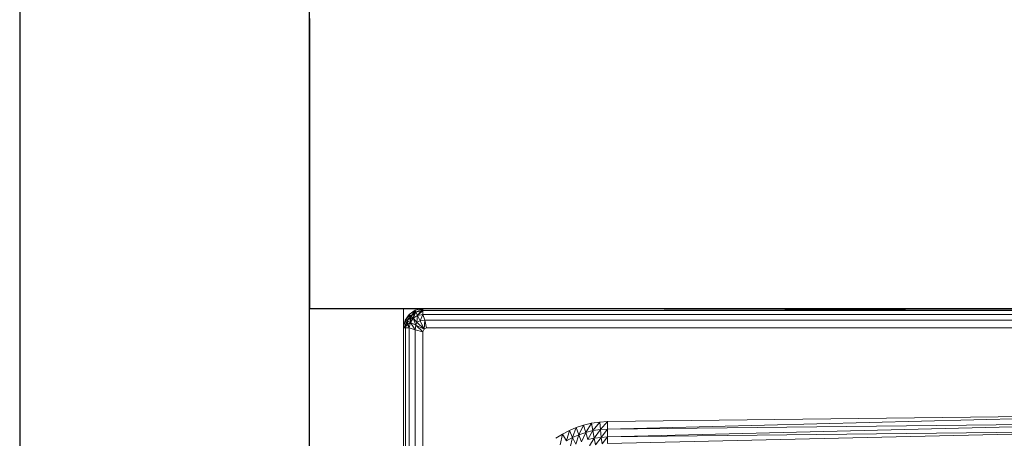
# Model space of a CAD drawing. Header units: metres. Extents: x 391.1 to 427.5, y 12.7 to 28.4.
# Tile 164 of 240: x 407.943 to 408.453, y 24.084 to 24.3. Entities that reach past the tile are written whole.
import ezdxf

# ---------------------------------------------------------------- set-up
doc = ezdxf.new("R2010")
doc.units = ezdxf.units.M
for name, color, linetype, lineweight in [('02_MOBILIARIO', 7, 'Continuous', 18), ('A-WALL-____-MCUT', 7, 'Continuous', 25), ('A-WALL-____-OTLN', 7, 'Continuous', 25)]:
    doc.layers.add(name, color=color, linetype=linetype, lineweight=lineweight)

# ---------------------------------------------------------------- blocks, each defined once
blk = doc.blocks.new('Family - Evans P-1-153476-01_ENLLUMENAT_PS1')
at = {"layer": 'A-WALL-____-MCUT', "color": 253, "true_color": 0xaaaaaa}
for p, q in [((6.06326, 0.15), (0, 0.15)), ((6.06326, 0), (6.06326, 0.15))]:
    blk.add_line(p, q, dxfattribs=at)
at = {"layer": 'A-WALL-____-OTLN', "color": 253, "true_color": 0xaaaaaa}
for p, q in [((6.06326, 0.15), (0, 0.15)), ((6.06326, 0), (6.06326, 0.15))]:
    blk.add_line(p, q, dxfattribs=at)
blk = doc.blocks.new('Family - Evans P-1-153493-01_ENLLUMENAT_PS1')
at = {"layer": 'A-WALL-____-MCUT', "color": 253, "true_color": 0xaaaaaa}
for p, q in [((10.56012, 0.15), (0, 0.15)), ((0, 0), (10.56012, 0))]:
    blk.add_line(p, q, dxfattribs=at)
at = {"layer": 'A-WALL-____-OTLN', "color": 253, "true_color": 0xaaaaaa}
for p, q in [((10.56012, 0.15), (0, 0.15)), ((0, 0), (10.56012, 0))]:
    blk.add_line(p, q, dxfattribs=at)
at = {"layer": 'A-WALL-____-OTLN', "color": 253, "lineweight": 18, "true_color": 0xaaaaaa}
blk.add_line((0, 0), (10.56012, 0), dxfattribs=at)
blk = doc.blocks.new('Family - Plats de dutxa PS-1-153501-01_ENLLUMENAT_PS1')
at = {"layer": '02_MOBILIARIO', "color": 253, "true_color": 0xaaaaaa}
for p, q in [((0.81, 0.8), (0.01, 0.8)), ((0.01, 0.8), (0.01, 0)), ((0.01, 0.8), (0.01, 0)), ((0.81, 0.8), (0.01, 0.8)), ((0.01599, 0.79915), (0.02, 0.8)), ((0.02, 0.8), (0.01599, 0.79915)), ((0.01599, 0.79915), (0.02, 0.8)), ((0.01599, 0.79915), (0.02, 0.8)), ((0.02, 0.8), (0.01599, 0.79915)), ((0.01602, 0.79917), (0.02, 0.8)), ((0.01602, 0.79917), (0.02, 0.8)), ((0.02, 0.8), (0.01602, 0.79917)), ((0.01602, 0.79917), (0.02, 0.8)), ((0.02, 0.8), (0.01638, 0.79804)), ((0.01638, 0.79804), (0.02, 0.8)), ((0.01724, 0.79635), (0.02, 0.8)), ((0.01726, 0.79636), (0.02, 0.8)), ((0.02, 0.8), (0.01726, 0.79636)), ((0.02, 0.8), (0.51, 0.8)), ((0.02, 0.797), (0.02, 0.8)), ((0.02, 0.8), (0.51, 0.8)), ((0.02, 0.8), (0.02, 0.797)), ((0.02, 0.8), (0.02, 0.799)), ((0.41, 0.8), (0.02, 0.8)), ((0.02, 0.8), (0.02, 0.797)), ((0.41, 0.799), (0.02, 0.8)), ((0.02, 0.799), (0.02, 0.8)), ((0.41, 0.8), (0.02, 0.8)), ((0.02, 0.8), (0.41, 0.799)), ((0.02, 0.8), (0.41, 0.8)), ((0.41, 0.8), (0.02, 0.8)), ((0.01083, 0.79398), (0.013, 0.797)), ((0.01083, 0.79398), (0.013, 0.797)), ((0.013, 0.797), (0.01083, 0.79398)), ((0.01083, 0.79398), (0.015, 0.795)), ((0.015, 0.795), (0.01083, 0.79398)), ((0.01085, 0.79401), (0.013, 0.797)), ((0.013, 0.797), (0.01085, 0.79401)), ((0.01085, 0.79401), (0.013, 0.797)), ((0.01085, 0.79401), (0.013, 0.797)), ((0.013, 0.797), (0.01085, 0.79401)), ((0.01196, 0.79362), (0.013, 0.797)), ((0.013, 0.797), (0.01196, 0.79362)), ((0.01196, 0.79362), (0.014, 0.796)), ((0.014, 0.796), (0.01196, 0.79362)), ((0.013, 0.797), (0.01602, 0.79917)), ((0.01602, 0.79917), (0.013, 0.797)), ((0.013, 0.797), (0.01602, 0.79917)), ((0.01602, 0.79917), (0.013, 0.797)), ((0.013, 0.797), (0.01602, 0.79917)), ((0.013, 0.797), (0.01599, 0.79915)), ((0.013, 0.797), (0.01599, 0.79915)), ((0.01599, 0.79915), (0.013, 0.797)), ((0.013, 0.797), (0.015, 0.795)), ((0.01364, 0.79276), (0.013, 0.797)), ((0.015, 0.795), (0.013, 0.797)), ((0.013, 0.797), (0.015, 0.795)), ((0.014, 0.796), (0.013, 0.797)), ((0.014, 0.796), (0.013, 0.797)), ((0.01364, 0.79276), (0.014, 0.796)), ((0.014, 0.796), (0.01364, 0.79276)), ((0.015, 0.795), (0.01364, 0.79276)), ((0.015, 0.795), (0.01364, 0.79274)), ((0.015, 0.795), (0.01364, 0.79276)), ((0.01364, 0.79276), (0.015, 0.795)), ((0.01599, 0.79915), (0.014, 0.796)), ((0.014, 0.796), (0.01599, 0.79915)), ((0.014, 0.796), (0.01638, 0.79804)), ((0.01638, 0.79804), (0.014, 0.796)), ((0.015, 0.795), (0.014, 0.796)), ((0.015, 0.795), (0.014, 0.796)), ((0.015, 0.795), (0.01602, 0.79917)), ((0.015, 0.795), (0.01602, 0.79917)), ((0.01602, 0.79917), (0.015, 0.795)), ((0.01638, 0.79804), (0.015, 0.795)), ((0.015, 0.795), (0.01638, 0.79804)), ((0.01726, 0.79636), (0.015, 0.795)), ((0.01724, 0.79635), (0.015, 0.795)), ((0.01724, 0.79635), (0.015, 0.795)), ((0.015, 0.795), (0.01724, 0.79635)), ((0.01637, 0.79132), (0.015, 0.795)), ((0.017, 0.793), (0.015, 0.795)), ((0.015, 0.795), (0.01637, 0.79132)), ((0.017, 0.793), (0.015, 0.795)), ((0.01602, 0.79917), (0.01599, 0.79915)), ((0.01602, 0.79917), (0.01599, 0.79915)), ((0.01599, 0.79915), (0.01602, 0.79917)), ((0.01599, 0.79915), (0.01638, 0.79804)), ((0.01638, 0.79804), (0.01599, 0.79915)), ((0.01724, 0.79635), (0.01602, 0.79917)), ((0.01726, 0.79636), (0.01602, 0.79917)), ((0.01602, 0.79917), (0.01726, 0.79636)), ((0.01638, 0.79804), (0.02, 0.799)), ((0.02, 0.799), (0.01638, 0.79804)), ((0.01638, 0.79804), (0.01724, 0.79635)), ((0.01724, 0.79635), (0.01638, 0.79804)), ((0.01724, 0.79635), (0.017, 0.793)), ((0.017, 0.793), (0.01724, 0.79635)), ((0.02, 0.799), (0.01724, 0.79635)), ((0.01724, 0.79635), (0.02, 0.799)), ((0.02, 0.797), (0.01724, 0.79635)), ((0.02, 0.797), (0.01724, 0.79635)), ((0.01724, 0.79635), (0.02, 0.797)), ((0.01724, 0.79635), (0.01868, 0.79362)), ((0.01868, 0.79362), (0.01724, 0.79635)), ((0.02, 0.797), (0.01726, 0.79636)), ((0.02, 0.797), (0.01868, 0.79362)), ((0.01868, 0.79362), (0.02, 0.797)), ((0.02, 0.799), (0.02, 0.797)), ((0.41, 0.799), (0.02, 0.799)), ((0.41, 0.799), (0.02, 0.799)), ((0.02, 0.797), (0.02, 0.799)), ((0.51, 0.797), (0.02, 0.797)), ((0.02, 0.797), (0.021, 0.794)), ((0.41, 0.797), (0.02, 0.797)), ((0.41, 0.797), (0.02, 0.797)), ((0.41, 0.797), (0.02, 0.797)), ((0.02, 0.797), (0.021, 0.794)), ((0.01, 0.79), (0.01085, 0.79401)), ((0.01, 0.79), (0.01085, 0.79401)), ((0.01085, 0.79401), (0.01, 0.79)), ((0.01, 0.79), (0.01085, 0.79401)), ((0.01, 0.79), (0.01083, 0.79398)), ((0.01083, 0.79398), (0.01, 0.79)), ((0.01083, 0.79398), (0.01, 0.79)), ((0.01, 0.79), (0.01083, 0.79398)), ((0.01, 0.79), (0.01083, 0.79398)), ((0.01, 0.79), (0.01364, 0.79274)), ((0.01364, 0.79274), (0.01, 0.79)), ((0.01, 0.5), (0.01, 0.79)), ((0.01, 0.79), (0.01, 0.5)), ((0.01, 0.5), (0.01, 0.79)), ((0.01, 0.79), (0.013, 0.79)), ((0.013, 0.79), (0.01, 0.79)), ((0.01, 0.79), (0.011, 0.79)), ((0.01, 0.79), (0.013, 0.79)), ((0.01, 0.79), (0.01, 0.4)), ((0.01, 0.4), (0.01, 0.79)), ((0.01, 0.79), (0.01, 0.4)), ((0.01, 0.4), (0.01, 0.79)), ((0.011, 0.79), (0.01, 0.79)), ((0.01085, 0.79401), (0.01083, 0.79398)), ((0.01083, 0.79398), (0.01085, 0.79401)), ((0.01085, 0.79401), (0.01083, 0.79398)), ((0.01083, 0.79398), (0.01364, 0.79276)), ((0.013, 0.79), (0.01083, 0.79398)), ((0.01083, 0.79398), (0.01364, 0.79274)), ((0.01364, 0.79274), (0.01083, 0.79398)), ((0.01085, 0.79401), (0.01196, 0.79362)), ((0.011, 0.79), (0.01085, 0.79401)), ((0.01196, 0.79362), (0.01085, 0.79401)), ((0.01085, 0.79401), (0.011, 0.79)), ((0.011, 0.79), (0.01196, 0.79362)), ((0.01196, 0.79362), (0.011, 0.79)), ((0.011, 0.79), (0.013, 0.79)), ((0.011, 0.79), (0.011, 0.4)), ((0.011, 0.4), (0.011, 0.79)), ((0.013, 0.79), (0.011, 0.79)), ((0.01196, 0.79362), (0.01364, 0.79276)), ((0.013, 0.79), (0.01196, 0.79362)), ((0.01364, 0.79276), (0.01196, 0.79362)), ((0.01196, 0.79362), (0.013, 0.79)), ((0.01364, 0.79276), (0.013, 0.79)), ((0.01364, 0.79276), (0.013, 0.79)), ((0.013, 0.79), (0.01364, 0.79276)), ((0.01364, 0.79274), (0.013, 0.79)), ((0.013, 0.79), (0.013, 0.01)), ((0.013, 0.79), (0.016, 0.789)), ((0.013, 0.4), (0.013, 0.79)), ((0.013, 0.79), (0.013, 0.4)), ((0.013, 0.4), (0.013, 0.79)), ((0.016, 0.789), (0.013, 0.79)), ((0.01364, 0.79276), (0.01637, 0.79132)), ((0.016, 0.789), (0.01364, 0.79276)), ((0.01637, 0.79132), (0.01364, 0.79276)), ((0.01364, 0.79276), (0.016, 0.789)), ((0.016, 0.789), (0.01637, 0.79132)), ((0.01637, 0.79132), (0.016, 0.789)), ((0.01637, 0.79132), (0.017, 0.793)), ((0.017, 0.793), (0.01637, 0.79132)), ((0.01637, 0.79132), (0.02077, 0.78928)), ((0.02, 0.788), (0.01637, 0.79132)), ((0.02077, 0.78928), (0.01637, 0.79132)), ((0.01637, 0.79132), (0.02, 0.788)), ((0.017, 0.793), (0.01868, 0.79362)), ((0.01868, 0.79362), (0.017, 0.793)), ((0.017, 0.793), (0.02077, 0.78928)), ((0.02077, 0.78928), (0.017, 0.793)), ((0.01868, 0.79362), (0.021, 0.794)), ((0.021, 0.794), (0.01868, 0.79362)), ((0.02077, 0.78928), (0.01868, 0.79362)), ((0.02077, 0.78928), (0.01868, 0.79362)), ((0.021, 0.794), (0.02077, 0.78928)), ((0.02077, 0.78928), (0.021, 0.794)), ((0.022, 0.79), (0.02077, 0.78928)), ((0.02077, 0.78928), (0.022, 0.79)), ((0.021, 0.794), (0.022, 0.79)), ((0.41, 0.794), (0.021, 0.794)), ((0.41, 0.794), (0.021, 0.794)), ((0.021, 0.794), (0.022, 0.79)), ((0.41, 0.79), (0.022, 0.79)), ((0.41, 0.79), (0.022, 0.79)), ((0.016, 0.789), (0.02, 0.788)), ((0.016, 0.789), (0.016, 0.4)), ((0.016, 0.4), (0.016, 0.789)), ((0.02, 0.788), (0.016, 0.789)), ((0.02077, 0.78928), (0.02, 0.788)), ((0.02, 0.788), (0.02077, 0.78928)), ((0.02, 0.788), (0.02, 0.4)), ((0.02, 0.788), (0.02, 0.4)), ((0.41, 0.745), (0.11556, 0.74163)), ((0.11556, 0.73758), (0.41, 0.745)), ((0.11556, 0.74163), (0.41, 0.745)), ((0.41, 0.745), (0.11556, 0.73758)), ((0.09941, 0.73842), (0.1031, 0.73965)), ((0.09941, 0.73842), (0.1031, 0.73965)), ((0.10075, 0.7347), (0.1031, 0.73965)), ((0.1031, 0.73965), (0.10075, 0.7347)), ((0.1031, 0.73965), (0.10734, 0.74068)), ((0.1031, 0.73965), (0.10734, 0.74068)), ((0.1031, 0.73965), (0.10428, 0.73592)), ((0.10428, 0.73592), (0.1031, 0.73965)), ((0.10428, 0.73592), (0.10734, 0.74068)), ((0.10734, 0.74068), (0.10428, 0.73592)), ((0.10734, 0.74068), (0.11159, 0.74129)), ((0.10734, 0.74068), (0.11159, 0.74129)), ((0.10789, 0.73685), (0.10734, 0.74068)), ((0.10734, 0.74068), (0.10789, 0.73685)), ((0.10789, 0.73685), (0.11159, 0.74129)), ((0.11159, 0.74129), (0.10789, 0.73685)), ((0.11159, 0.74129), (0.11556, 0.74163)), ((0.11159, 0.74129), (0.11556, 0.74163)), ((0.11193, 0.7374), (0.11159, 0.74129)), ((0.11159, 0.74129), (0.11193, 0.7374)), ((0.11193, 0.7374), (0.11556, 0.74163)), ((0.11556, 0.74163), (0.11193, 0.7374)), ((0.11556, 0.74163), (0.11556, 0.73758)), ((0.11556, 0.73758), (0.11556, 0.74163)), ((0.11556, 0.73758), (0.41, 0.74096)), ((0.41, 0.74096), (0.11556, 0.73354)), ((0.11556, 0.73354), (0.41, 0.74096)), ((0.41, 0.74096), (0.11556, 0.73758)), ((0.08876, 0.73286), (0.09236, 0.73507)), ((0.08876, 0.73286), (0.09236, 0.73507)), ((0.09112, 0.72951), (0.09236, 0.73507)), ((0.09236, 0.73507), (0.09112, 0.72951)), ((0.09236, 0.73507), (0.0959, 0.73691)), ((0.09236, 0.73507), (0.0959, 0.73691)), ((0.09439, 0.73162), (0.09236, 0.73507)), ((0.09236, 0.73507), (0.09439, 0.73162)), ((0.09439, 0.73162), (0.0959, 0.73691)), ((0.0959, 0.73691), (0.09439, 0.73162)), ((0.0959, 0.73691), (0.09941, 0.73842)), ((0.0959, 0.73691), (0.09941, 0.73842)), ((0.0959, 0.73691), (0.09742, 0.73327)), ((0.09742, 0.73327), (0.0959, 0.73691)), ((0.09742, 0.73327), (0.09941, 0.73842)), ((0.09941, 0.73842), (0.09742, 0.73327)), ((0.09742, 0.73327), (0.10075, 0.7347)), ((0.10075, 0.7347), (0.09742, 0.73327)), ((0.09918, 0.72976), (0.10075, 0.7347)), ((0.10075, 0.7347), (0.09918, 0.72976)), ((0.10075, 0.7347), (0.09941, 0.73842)), ((0.09941, 0.73842), (0.10075, 0.7347)), ((0.10428, 0.73592), (0.10075, 0.7347)), ((0.10075, 0.7347), (0.10428, 0.73592)), ((0.10214, 0.73103), (0.10075, 0.7347)), ((0.10075, 0.7347), (0.10214, 0.73103)), ((0.10214, 0.73103), (0.10428, 0.73592)), ((0.10428, 0.73592), (0.10214, 0.73103)), ((0.10789, 0.73685), (0.10428, 0.73592)), ((0.10428, 0.73592), (0.10789, 0.73685)), ((0.10545, 0.73219), (0.10428, 0.73592)), ((0.10428, 0.73592), (0.10545, 0.73219)), ((0.10545, 0.73219), (0.10789, 0.73685)), ((0.10789, 0.73685), (0.10545, 0.73219)), ((0.11193, 0.7374), (0.10789, 0.73685)), ((0.10789, 0.73685), (0.11193, 0.7374)), ((0.1087, 0.73286), (0.10789, 0.73685)), ((0.10789, 0.73685), (0.1087, 0.73286)), ((0.1087, 0.73286), (0.11193, 0.7374)), ((0.11193, 0.7374), (0.1087, 0.73286)), ((0.11556, 0.73758), (0.11193, 0.7374)), ((0.11193, 0.7374), (0.11556, 0.73758)), ((0.1122, 0.7333), (0.11193, 0.7374)), ((0.11193, 0.7374), (0.1122, 0.7333)), ((0.1122, 0.7333), (0.11556, 0.73758)), ((0.11556, 0.73758), (0.1122, 0.7333)), ((0.1122, 0.7333), (0.11556, 0.73354)), ((0.11556, 0.73354), (0.1122, 0.7333)), ((0.11275, 0.72998), (0.11556, 0.73354)), ((0.11556, 0.73354), (0.11275, 0.72998)), ((0.11556, 0.73758), (0.11556, 0.73354)), ((0.11556, 0.73354), (0.11556, 0.73758)), ((0.11556, 0.73017), (0.41, 0.73691)), ((0.11556, 0.73354), (0.41, 0.73691)), ((0.41, 0.73691), (0.11556, 0.73017)), ((0.41, 0.73691), (0.11556, 0.73354)), ((0.11556, 0.73354), (0.11556, 0.73017)), ((0.11556, 0.73017), (0.11556, 0.73354)), ((0.09439, 0.73162), (0.09742, 0.73327)), ((0.09742, 0.73327), (0.09439, 0.73162)), ((0.09629, 0.72811), (0.09742, 0.73327)), ((0.09742, 0.73327), (0.09629, 0.72811)), ((0.09742, 0.73327), (0.09918, 0.72976)), ((0.09918, 0.72976), (0.09742, 0.73327)), ((0.10545, 0.73219), (0.1087, 0.73286)), ((0.1087, 0.73286), (0.10545, 0.73219)), ((0.10629, 0.72888), (0.1087, 0.73286)), ((0.1087, 0.73286), (0.10629, 0.72888)), ((0.1087, 0.73286), (0.1122, 0.7333)), ((0.1122, 0.7333), (0.1087, 0.73286)), ((0.10938, 0.72952), (0.1087, 0.73286)), ((0.1087, 0.73286), (0.10938, 0.72952)), ((0.10938, 0.72952), (0.1122, 0.7333)), ((0.1122, 0.7333), (0.10938, 0.72952)), ((0.11275, 0.72998), (0.1122, 0.7333)), ((0.1122, 0.7333), (0.11275, 0.72998))]:
    blk.add_line(p, q, dxfattribs=at)
blk = doc.blocks.new('LONDR55-XX_ZZ-ARQ-CAA-M3D-Londres55_ifc-1-01_ENLLUMENAT_PS1')
at = {"layer": '02_MOBILIARIO', "color": 253, "lineweight": 18, "true_color": 0xaaaaaa}
blk.add_blockref('Family - Plats de dutxa PS-1-153501-01_ENLLUMENAT_PS1', (408.13172, 23.35074), dxfattribs=at)
at = {"layer": 'A-WALL-____-OTLN', "color": 253, "lineweight": 18, "true_color": 0xaaaaaa}
for name, p, rotation in [('Family - Evans P-1-153493-01_ENLLUMENAT_PS1', (407.94319, 24.74074), 270), ('Family - Evans P-1-153476-01_ENLLUMENAT_PS1', (414.15645, 24.30074), 180)]:
    blk.add_blockref(name, p, dxfattribs=dict(at, rotation=rotation))

msp = doc.modelspace()

# ---------------------------------------------------------------- block references
at = {"lineweight": 5}
msp.add_blockref('LONDR55-XX_ZZ-ARQ-CAA-M3D-Londres55_ifc-1-01_ENLLUMENAT_PS1', (0, 0), dxfattribs=at)

doc.saveas('drawing.dxf')
